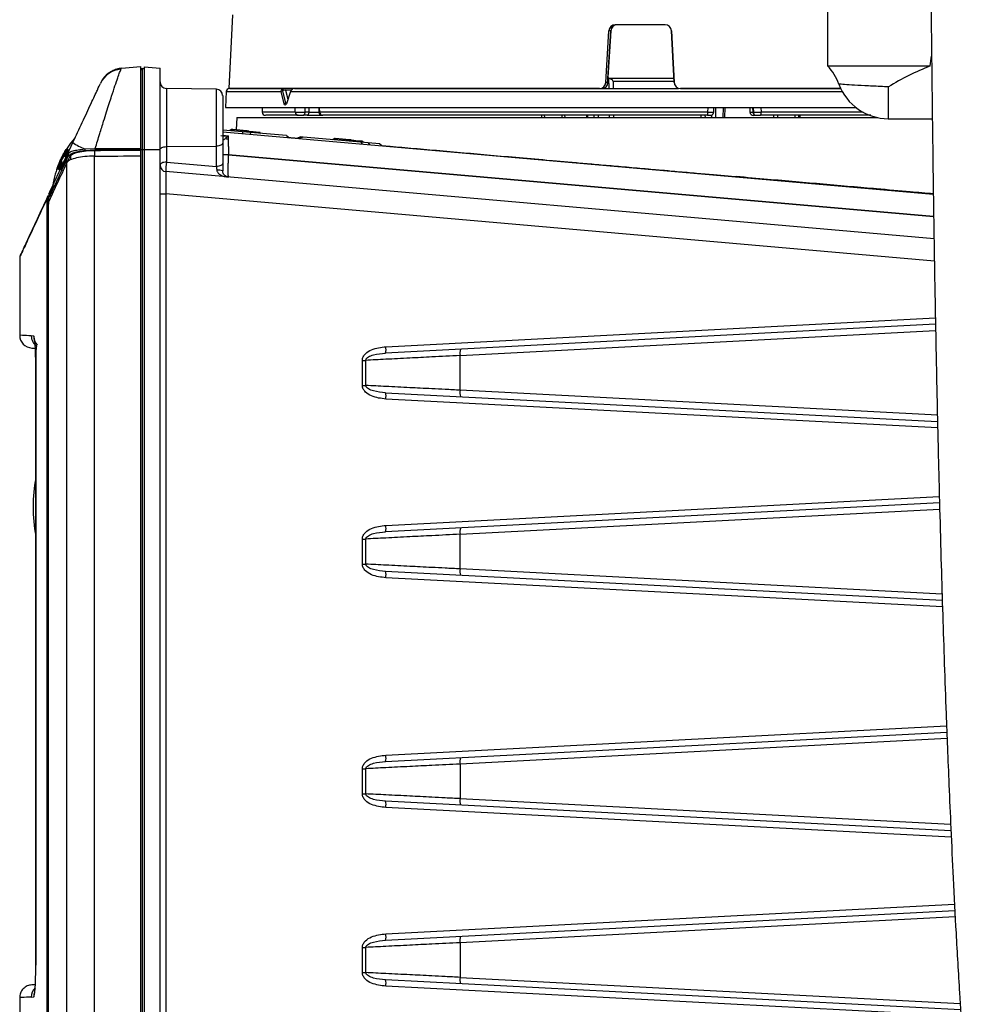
# Model space of a CAD drawing. Header units: inches. Extents: x 0.6 to 33.8, y 0 to 21.7.
# Tile 64 of 172: x 18.3 to 19.8, y 7.3 to 8.8. Entities that reach past the tile are written whole.
import ezdxf

# ---------------------------------------------------------------- set-up
doc = ezdxf.new("R2010")
doc.units = ezdxf.units.IN
doc.header["$MEASUREMENT"] = 0

msp = doc.modelspace()

# ---------------------------------------------------------------- linework, layer by layer
at = {"color": 7, "linetype": 'Continuous'}
for p, q in [((19.5571, 8.8885), (19.5571, 8.7135)), ((18.6396, 8.7926), (18.6336, 8.6787)), ((19.215, 8.6881), (19.2198, 8.7678)), ((19.2179, 8.6861), (19.2228, 8.7677)), ((19.2227, 8.7678), (19.218, 8.6881)), ((19.2227, 8.7678), (19.2198, 8.7678)), ((19.2296, 8.7772), (19.3066, 8.7772)), ((19.3163, 8.7678), (19.3205, 8.688)), ((19.3205, 8.6881), (19.3163, 8.7678)), ((19.3165, 8.7678), (19.3163, 8.7678)), ((19.3165, 8.7678), (19.3207, 8.6881)), ((19.7154, 8.7135), (19.7176, 8.7287)), ((18.4675, 8.7085), (18.4684, 8.71)), ((18.4684, 8.71), (18.4983, 8.7126)), ((18.4983, 8.5866), (18.4983, 8.7126)), ((18.5002, 8.7096), (18.5002, 8.5846)), ((18.5002, 8.7096), (18.5032, 8.7096)), ((18.5032, 8.7122), (18.5278, 8.71)), ((18.5032, 8.7122), (18.5032, 8.5846)), ((18.5278, 8.5846), (18.5278, 8.71)), ((19.5571, 8.7135), (19.7154, 8.7135)), ((18.4427, 8.6971), (18.4416, 8.6959)), ((19.218, 8.6881), (19.215, 8.6881)), ((19.218, 8.6881), (19.2178, 8.6861)), ((19.2196, 8.6945), (19.3203, 8.6945)), ((19.2202, 8.6787), (19.22, 8.6945)), ((19.3205, 8.6898), (19.2265, 8.6898)), ((19.2265, 8.6898), (19.2267, 8.6787)), ((19.3207, 8.6881), (19.3205, 8.6881)), ((19.3205, 8.6881), (19.3213, 8.6847)), ((18.6146, 8.6776), (18.5375, 8.679)), ((18.5375, 8.679), (18.5375, 8.5891)), ((18.6146, 8.5898), (18.6146, 8.6776)), ((18.6298, 8.6741), (18.6285, 8.6492)), ((18.6298, 8.6741), (18.7146, 8.6741)), ((19.2053, 8.6787), (18.6336, 8.6787)), ((18.6352, 8.6787), (18.6579, 8.6787)), ((18.6579, 8.6787), (18.7172, 8.6787)), ((18.719, 8.6552), (18.7146, 8.6741)), ((18.7214, 8.6763), (18.7171, 8.6763)), ((18.7216, 8.6561), (18.7171, 8.6749)), ((18.7172, 8.6787), (18.7172, 8.6787)), ((18.7212, 8.6769), (18.7304, 8.6769)), ((18.7214, 8.6763), (18.7248, 8.6622)), ((18.7289, 8.6741), (18.7225, 8.6552)), ((18.7289, 8.6741), (19.5798, 8.6741)), ((18.7349, 8.6787), (19.3271, 8.6787)), ((19.2126, 8.6787), (19.2126, 8.6794)), ((19.2133, 8.6796), (19.2133, 8.6787)), ((19.3213, 8.6847), (19.323, 8.6821)), ((19.3252, 8.6802), (19.3251, 8.6787)), ((19.3253, 8.6802), (19.3252, 8.6787)), ((19.3305, 8.6787), (19.5777, 8.6787)), ((19.5774, 8.6787), (19.3305, 8.6787)), ((19.6508, 8.6812), (19.6508, 8.6322)), ((18.6285, 8.6492), (19.493, 8.6492)), ((18.6851, 8.6492), (18.6852, 8.6422)), ((18.7363, 8.6422), (18.6852, 8.6422)), ((18.7363, 8.6422), (18.7362, 8.6493)), ((18.7515, 8.6422), (18.7515, 8.6493)), ((18.757, 8.6422), (18.7515, 8.6422)), ((18.7571, 8.6492), (18.757, 8.6422)), ((18.757, 8.6422), (18.7726, 8.6422)), ((18.7724, 8.6494), (18.7726, 8.6421)), ((18.774, 8.6422), (18.7738, 8.6493)), ((19.3726, 8.6422), (18.774, 8.6422)), ((19.3726, 8.6422), (19.3728, 8.6493)), ((19.3815, 8.6421), (19.3817, 8.6494)), ((19.385, 8.6338), (19.3848, 8.6492)), ((19.3962, 8.6492), (19.3957, 8.6338)), ((19.3988, 8.6338), (19.3993, 8.6492)), ((19.4371, 8.6492), (19.4372, 8.6424)), ((19.4372, 8.6422), (19.4422, 8.6422)), ((19.4422, 8.6422), (19.4421, 8.6492)), ((19.4426, 8.6422), (19.4422, 8.6422)), ((19.4426, 8.6493), (19.4427, 8.6421)), ((19.4544, 8.6493), (19.4546, 8.6422)), ((19.6118, 8.6422), (19.4546, 8.6422)), ((19.493, 8.6492), (19.6011, 8.6492)), ((18.6459, 8.6338), (18.6449, 8.6149)), ((18.6459, 8.6338), (19.6347, 8.6338)), ((18.7408, 8.6374), (18.6907, 8.6374)), ((18.7408, 8.6374), (18.7484, 8.6374)), ((18.7548, 8.6374), (18.7484, 8.6374)), ((18.7548, 8.6374), (18.7789, 8.6374)), ((19.3721, 8.6374), (18.7782, 8.6374)), ((18.9039, 8.6374), (18.9016, 8.6374)), ((19.116, 8.6374), (19.1161, 8.6338)), ((19.1203, 8.6374), (19.1204, 8.6338)), ((19.1478, 8.6338), (19.1476, 8.6374)), ((19.1517, 8.6374), (19.1519, 8.6338)), ((19.1855, 8.6374), (19.1856, 8.6338)), ((19.1875, 8.6338), (19.1874, 8.6374)), ((19.1967, 8.6374), (19.1967, 8.6338)), ((19.2036, 8.6374), (19.2036, 8.6338)), ((19.2206, 8.6338), (19.2206, 8.6374)), ((19.2271, 8.6374), (19.2271, 8.6338)), ((19.3622, 8.6338), (19.3622, 8.6374)), ((19.3681, 8.6374), (19.3682, 8.6338)), ((19.3786, 8.6338), (19.3785, 8.638)), ((19.4428, 8.6374), (19.4453, 8.6374)), ((19.4475, 8.6374), (19.4474, 8.6374)), ((19.4475, 8.6374), (19.4535, 8.6374)), ((19.6239, 8.6374), (19.4535, 8.6374)), ((19.4742, 8.6338), (19.4744, 8.6374)), ((19.4798, 8.6374), (19.4797, 8.6338)), ((19.5071, 8.6338), (19.5072, 8.6374)), ((19.5127, 8.6338), (19.5128, 8.6374)), ((19.5143, 8.6338), (19.5144, 8.6374)), ((19.5144, 8.6374), (19.5143, 8.6338)), ((19.6508, 8.6322), (19.7186, 8.6322)), ((18.6548, 8.612), (18.6243, 8.6147)), ((18.6243, 8.6117), (19.7202, 8.5158)), ((18.637, 8.6151), (18.6349, 8.6138)), ((18.6399, 8.6149), (18.637, 8.6151)), ((18.6399, 8.6149), (18.6398, 8.6133)), ((18.6399, 8.6153), (18.6399, 8.6149)), ((18.6615, 8.6134), (18.6399, 8.6153)), ((18.6615, 8.613), (18.6399, 8.6149)), ((18.6548, 8.612), (18.6547, 8.6091)), ((18.667, 8.611), (18.6548, 8.612)), ((18.6615, 8.613), (18.6613, 8.6115)), ((18.6615, 8.6134), (18.6615, 8.613)), ((18.6644, 8.6127), (18.6615, 8.613)), ((18.6644, 8.6127), (18.6662, 8.611)), ((18.6713, 8.612), (18.6646, 8.6126)), ((18.6712, 8.6116), (18.6651, 8.6121)), ((18.667, 8.611), (18.6669, 8.608)), ((18.7227, 8.6061), (18.667, 8.611)), ((18.6712, 8.6116), (18.6711, 8.6106)), ((18.6713, 8.612), (18.6712, 8.6116)), ((18.6822, 8.6106), (18.6712, 8.6116)), ((18.6811, 8.6111), (18.6713, 8.612)), ((18.6834, 8.6095), (18.6822, 8.6106)), ((18.385, 8.5775), (18.3933, 8.5954)), ((18.6243, 8.6068), (18.6329, 8.6057)), ((18.6289, 8.6019), (18.6329, 8.6057)), ((18.6329, 8.6057), (18.6329, 8.6009)), ((18.7227, 8.6061), (18.7272, 8.6027)), ((18.7446, 8.6042), (18.7384, 8.6017)), ((18.7482, 8.6039), (18.742, 8.6014)), ((18.7482, 8.6039), (18.7446, 8.6042)), ((18.8374, 8.5961), (18.7482, 8.6039)), ((18.7934, 8.5999), (18.7955, 8.6013)), ((18.7984, 8.601), (18.7955, 8.6013)), ((18.7983, 8.5995), (18.7984, 8.601)), ((18.7984, 8.601), (18.7985, 8.6014)), ((18.82, 8.5991), (18.7984, 8.601)), ((18.82, 8.5995), (18.7985, 8.6014)), ((18.8199, 8.5976), (18.82, 8.5991)), ((18.82, 8.5991), (18.82, 8.5995)), ((18.8229, 8.5989), (18.82, 8.5991)), ((18.8229, 8.5989), (18.8248, 8.5972)), ((18.8267, 8.5984), (18.8231, 8.5987)), ((18.8261, 8.598), (18.8236, 8.5982)), ((18.8261, 8.598), (18.8248, 8.5972)), ((18.8261, 8.598), (18.8267, 8.5984)), ((18.8298, 8.5977), (18.8261, 8.598)), ((18.8298, 8.5981), (18.8267, 8.5984)), ((18.8297, 8.5967), (18.8298, 8.5977)), ((18.8396, 8.5973), (18.8298, 8.5981)), ((18.8298, 8.5977), (18.8298, 8.5981)), ((18.8408, 8.5967), (18.8298, 8.5977)), ((18.8488, 8.5951), (18.8374, 8.5961)), ((18.8374, 8.5961), (18.8393, 8.5929)), ((18.8419, 8.5957), (18.8408, 8.5967)), ((18.8664, 8.5935), (18.8488, 8.5951)), ((18.8488, 8.5951), (18.8507, 8.5919)), ((18.3853, 8.5845), (18.3865, 8.5839)), ((18.4114, 8.5855), (18.4278, 8.5862)), ((18.4123, 8.5833), (18.4279, 8.5842)), ((18.4269, 8.5833), (18.4269, 8.5745)), ((18.4278, 8.5862), (18.4983, 8.5866)), ((18.4983, 8.5846), (18.4279, 8.5842)), ((18.4983, 8.5846), (18.5002, 8.5846)), ((18.4983, 8.5749), (18.4983, 8.5837)), ((18.5002, 8.5846), (18.5002, 6.9901)), ((18.5002, 8.5846), (18.5032, 8.5846)), ((18.5032, 8.5846), (18.5278, 8.5846)), ((18.5032, 8.5846), (18.5032, 6.9901)), ((18.5278, 6.9901), (18.5278, 8.5846)), ((18.5375, 8.5891), (18.6146, 8.5898)), ((18.5375, 8.5891), (18.5375, 8.5652)), ((18.6146, 8.5585), (18.6146, 8.5898)), ((18.6243, 8.5947), (18.6243, 8.5634)), ((18.8698, 8.5903), (18.8664, 8.5935)), ((18.3807, 8.5664), (18.3737, 8.5528)), ((18.374, 8.5665), (18.3746, 8.5662)), ((18.3771, 8.565), (18.3759, 8.5656)), ((18.3786, 8.5742), (18.378, 8.5745)), ((18.3804, 8.5743), (18.3817, 8.5736)), ((18.3895, 8.5757), (18.3842, 8.5644)), ((18.3895, 8.5757), (18.3895, 8.5686)), ((18.4267, 7.0003), (18.4267, 8.5745)), ((18.4983, 6.9999), (18.4983, 8.5749)), ((18.5375, 8.5652), (18.6146, 8.5585)), ((18.6333, 8.5766), (18.6243, 8.5766)), ((18.6333, 8.5764), (18.6243, 8.5764)), ((18.6333, 8.5766), (18.6333, 8.5764)), ((18.6333, 8.5766), (19.7207, 8.4815)), ((19.7207, 8.4812), (18.6333, 8.5764)), ((18.3709, 8.5541), (18.3699, 8.5544)), ((18.3839, 7.0106), (18.3839, 8.5642)), ((19.7213, 8.4469), (18.5368, 8.5505)), ((18.3544, 8.511), (18.3552, 8.5137)), ((18.3564, 8.5094), (18.3569, 8.5111)), ((18.3569, 8.5111), (18.358, 8.5133)), ((18.358, 8.5133), (18.3603, 8.5133)), ((18.5278, 8.5162), (18.5368, 8.5162)), ((18.5368, 8.5162), (18.5368, 7.0586)), ((19.7218, 8.4125), (18.5368, 8.5162)), ((18.3537, 8.4941), (18.3556, 8.4941)), ((18.3537, 7.0807), (18.3537, 8.4941)), ((18.355, 8.4864), (18.355, 7.0883)), ((18.3113, 8.4185), (18.3113, 8.2982)), ((18.876, 8.2805), (19.7234, 8.3249)), ((19.7236, 8.3151), (18.8756, 8.2707)), ((18.3329, 8.2967), (18.3291, 8.2973)), ((18.9904, 8.2669), (19.7237, 8.3053)), ((18.9904, 8.2134), (18.9904, 8.2669)), ((18.3361, 8.2481), (18.3361, 7.3267)), ((18.3361, 8.2481), (18.3362, 8.2481)), ((18.3362, 7.3267), (18.3362, 8.2481)), ((18.8397, 8.2208), (18.8397, 8.2595)), ((18.8397, 8.2595), (18.8451, 8.2595)), ((18.8451, 8.2208), (18.8451, 8.2595)), ((18.8397, 8.2208), (18.8451, 8.2208)), ((18.8756, 8.2096), (19.7267, 8.165)), ((19.7264, 8.1749), (18.9904, 8.2134)), ((19.7269, 8.1552), (18.876, 8.1998)), ((18.876, 8.0049), (19.7294, 8.0496)), ((19.7297, 8.0398), (18.8756, 7.9951)), ((18.9904, 7.9913), (19.7299, 8.03)), ((18.9904, 7.9378), (18.9904, 7.9913)), ((18.8397, 7.9452), (18.8397, 7.9839)), ((18.8397, 7.9839), (18.8451, 7.9839)), ((18.8451, 7.9452), (18.8451, 7.9839)), ((18.8397, 7.9452), (18.8451, 7.9452)), ((19.734, 7.8891), (18.8756, 7.934)), ((19.7337, 7.8989), (18.9904, 7.9378)), ((19.7343, 7.8792), (18.876, 7.9242)), ((18.8756, 7.6407), (19.741, 7.6861)), ((18.876, 7.6506), (19.7406, 7.6959)), ((19.7414, 7.6763), (18.9904, 7.6369)), ((18.8397, 7.5908), (18.8397, 7.6296)), ((18.8397, 7.6296), (18.8451, 7.6296)), ((18.8451, 7.5908), (18.8451, 7.6296)), ((18.9904, 7.6369), (18.9904, 7.5835)), ((18.8397, 7.5908), (18.8451, 7.5908)), ((19.7474, 7.534), (18.8756, 7.5797)), ((18.9904, 7.5835), (19.7469, 7.5439)), ((19.7478, 7.5242), (18.876, 7.5699)), ((18.8756, 7.3651), (19.7534, 7.4111)), ((18.876, 7.375), (19.7529, 7.4209)), ((19.7539, 7.4014), (18.9904, 7.3613)), ((18.8397, 7.3152), (18.8397, 7.354)), ((18.8397, 7.354), (18.8451, 7.354)), ((18.8451, 7.3152), (18.8451, 7.354)), ((18.9904, 7.3613), (18.9904, 7.3079)), ((18.3361, 7.3267), (18.3362, 7.3267)), ((18.8397, 7.3152), (18.8451, 7.3152)), ((18.9904, 7.3079), (19.7616, 7.2675)), ((19.7622, 7.2577), (18.8756, 7.3041)), ((19.7628, 7.2478), (18.876, 7.2943)), ((18.3113, 7.2766), (18.3113, 7.1563)), ((18.3291, 7.2775), (18.3329, 7.2781))]:
    msp.add_line(p, q, dxfattribs=at)
at = {"color": 7, "linetype": 'Continuous', "flags": 128}
for points in [[(19.2227, 8.7678), (19.2228, 8.7677), (19.2228, 8.7677)], [(18.7146, 8.6741), (18.7146, 8.6754), (18.7148, 8.6763)], [(18.7171, 8.6763), (18.717, 8.6756), (18.7171, 8.6749)], [(18.7299, 8.6763), (18.7293, 8.6754), (18.7289, 8.6741)], [(18.7299, 8.6763), (18.7298, 8.6764), (18.7298, 8.6765), (18.7298, 8.6765), (18.7298, 8.6765), (18.7299, 8.6765), (18.73, 8.6765)], [(18.7225, 8.6552), (18.7221, 8.6544), (18.7217, 8.6538), (18.7212, 8.6534), (18.7207, 8.6532), (18.7202, 8.6534), (18.7197, 8.6538), (18.7193, 8.6544), (18.719, 8.6552)], [(18.7484, 8.6374), (18.749, 8.6375), (18.7496, 8.6378), (18.7501, 8.6382), (18.7506, 8.6388), (18.7509, 8.6395), (18.7512, 8.6404), (18.7514, 8.6413), (18.7515, 8.6422)], [(18.757, 8.6422), (18.757, 8.6413), (18.7568, 8.6404), (18.7566, 8.6395), (18.7564, 8.6388), (18.756, 8.6382), (18.7556, 8.6378), (18.7552, 8.6375), (18.7548, 8.6374)], [(18.7726, 8.6422), (18.773, 8.6422), (18.774, 8.6422)], [(19.3721, 8.6374), (19.3736, 8.6374), (19.3751, 8.6375), (19.3765, 8.6376), (19.3777, 8.6377), (19.3792, 8.6382), (19.38, 8.6388), (19.3803, 8.6392), (19.3804, 8.6394), (19.3805, 8.6396), (19.3807, 8.6398), (19.3808, 8.64), (19.381, 8.6404), (19.3814, 8.6413), (19.3815, 8.6422)], [(19.3726, 8.6422), (19.3748, 8.6422), (19.3769, 8.6422), (19.3786, 8.6422), (19.38, 8.6422), (19.381, 8.6422), (19.3815, 8.6422), (19.3814, 8.6422), (19.3809, 8.6422)], [(19.4372, 8.6422), (19.4372, 8.6423), (19.4372, 8.6424)], [(19.4428, 8.6408), (19.4427, 8.6413), (19.4426, 8.6422)], [(19.4459, 8.6376), (19.4465, 8.6375), (19.4475, 8.6374)], [(18.5278, 8.5842), (18.528, 8.5852), (18.5286, 8.5861), (18.5295, 8.5869), (18.5307, 8.5877), (18.5321, 8.5883), (18.5338, 8.5887), (18.5356, 8.589), (18.5375, 8.5891)], [(18.6243, 8.5947), (18.6241, 8.5938), (18.6236, 8.5929), (18.6227, 8.592), (18.6215, 8.5913), (18.62, 8.5907), (18.6183, 8.5902), (18.6165, 8.5899), (18.6146, 8.5898)], [(18.5375, 8.5652), (18.5356, 8.5651), (18.5338, 8.5648), (18.5321, 8.5644), (18.5307, 8.5637), (18.5295, 8.563), (18.5286, 8.5622), (18.528, 8.5612), (18.5278, 8.5603)], [(18.6243, 8.5634), (18.6241, 8.5624), (18.6236, 8.5615), (18.6227, 8.5607), (18.6215, 8.5599), (18.62, 8.5593), (18.6183, 8.5589), (18.6165, 8.5586), (18.6146, 8.5585)]]:
    msp.add_lwpolyline(points, dxfattribs=at)
at = {"color": 7, "linetype": 'Continuous'}
for centre, radius, start, end in [((19.2296, 8.7673), 0.00987, 90.2399, 176.8482), ((19.2327, 8.7672), 0.00996, 90.3098, 176.3581), ((19.2328, 8.7671), 0.0101, 101.9043, 176.565), ((19.3065, 8.7673), 0.00985, 3.0568, 89.9977), ((19.3066, 8.7673), 0.00985, 3.0301, 89.9996), ((18.4707, 8.6699), 0.0387, 94.7921, 154.838), ((18.4719, 8.6708), 0.0394, 95, 155), ((18.5003, 8.7076), 0.00197, 91, 180), ((19.4983, 8.6574), 0.0813, 20.2052, 43.6909), ((18.5377, 8.6888), 0.00984, 180, 269), ((19.2052, 8.6886), 0.00988, 270.4651, 356.7983), ((19.2094, 8.6873), 0.00857, 269.4811, 5.0517), ((19.2168, 8.683), 0.0119, 34.8726, 74.2452), ((19.3305, 8.6886), 0.00985, 183.0273, 269.9921), ((18.6144, 8.6678), 0.00984, 0, 89), ((18.6347, 8.6738), 0.00492, 90, 177), ((18.7169, 8.6714), 0.00351, 86.0609, 131.7233), ((18.7178, 8.6757), 0.00306, 99.9212, 169.5254), ((18.7159, 8.6739), 0.00266, 63.785, 116.2144), ((18.7319, 8.6767), 0.0148, 172.0228, 181.589), ((18.7233, 8.6781), 0.00238, 163.6516, 210.1853), ((18.7292, 8.6744), 0.000477, 91.8818, 231.3022), ((18.7347, 8.6727), 0.00601, 88.5579, 143.8109), ((18.7348, 8.6736), 0.00511, 89.6668, 148.7723), ((19.6508, 8.7135), 0.0813, 200.2344, 270), ((18.7214, 8.6525), 0.00356, 86.6522, 131.3419), ((18.7226, 8.6561), 0.000991, 178.7781, 256.2563), ((18.7228, 8.6556), 0.000477, 94.3363, 229.6616), ((18.6901, 8.6423), 0.00492, 181, 270), ((18.7439, 9.1286), 0.4865, 269.1038, 270.8962), ((18.741, 8.6421), 0.00473, 178.6268, 267.535), ((18.7777, 8.6425), 0.00515, 183.7671, 274.94), ((18.7785, 8.642), 0.0046, 176.8911, 265.4347), ((19.359, 8.641), 0.0136, 344.4151, 5), ((19.4425, 8.6426), 0.00526, 184.495, 273.7393), ((19.4471, 8.6423), 0.00489, 180.6391, 269.6512), ((19.4475, 8.6423), 0.00493, 180.9966, 211.0696), ((19.4472, 8.6419), 0.00451, 176.8266, 255.2053), ((19.4479, 8.9973), 0.3552, 269.1571, 271.0701), ((19.4483, 8.6411), 0.00636, 324.3728, 10.2607), ((19.3763, 8.6417), 0.00436, 270.1013, 296.4697), ((18.6381, 8.6135), 0.00197, 85, 123), ((18.6631, 8.6113), 0.00197, 47, 85), ((18.6809, 8.6092), 0.00197, 47, 85), ((18.5089, 8.5057), 0.1486, 139.0927, 156.3375), ((18.454, 8.6855), 0.1087, 235.9958, 246.9041), ((18.634, 8.6136), 0.0127, 246.6832, 265.286), ((18.7966, 8.5996), 0.00197, 85, 123), ((18.8216, 8.5974), 0.00197, 47, 85), ((18.8394, 8.5953), 0.00197, 47, 85), ((18.4142, 8.5853), 0.0028, 175.3151, 225.9329), ((18.4373, 8.5859), 0.00953, 178.1011, 190.2371), ((18.5089, 8.5057), 0.1486, 156.3375, 160.6164), ((18.3868, 8.5768), 0.00196, 156.7308, 268.4714), ((18.595, 8.5552), 0.0584, 170.0775, 184.5876), ((18.5089, 8.5057), 0.1486, 160.6164, 174.2762), ((18.5377, 8.5603), 0.00984, 180, 265), ((18.6173, 8.5248), 0.028, 75.6147, 94.3853), ((18.3563, 8.5113), 0.00191, 191.2504, 271.2225), ((18.357, 8.5131), 0.00194, 162.0469, 266.8579), ((18.3581, 8.5153), 0.00196, 156.0401, 268.6783), ((18.331, 8.2982), 0.0197, 180, 267), ((18.3488, 8.2973), 0.0197, 179.9683, 234.9162), ((18.3526, 8.2967), 0.0197, 179.9202, 223.786), ((18.8474, 8.2766), 0.0288, 348.1869, 7.8192), ((19.019, 8.2708), 0.0288, 168.1869, 187.8192), ((18.8474, 8.2037), 0.0288, 352.1808, 11.8131), ((19.019, 8.2095), 0.0288, 172.1808, 191.8131), ((18.5762, 8.0335), 0.2442, 169.4041, 190.5959), ((18.8474, 8.001), 0.0288, 348.1869, 7.8192), ((19.019, 7.9952), 0.0288, 168.1869, 187.8192), ((18.8474, 7.9281), 0.0288, 352.1808, 11.8131), ((19.019, 7.9339), 0.0288, 172.1808, 191.8131), ((18.8474, 7.6466), 0.0288, 348.1869, 7.8192), ((19.019, 7.6409), 0.0288, 168.1869, 187.8192), ((18.8474, 7.5738), 0.0288, 352.1808, 11.8131), ((19.019, 7.5796), 0.0288, 172.1808, 191.8131), ((18.8474, 7.371), 0.0288, 348.1869, 7.8192), ((19.019, 7.3653), 0.0288, 168.1869, 187.8192), ((19.019, 7.304), 0.0288, 172.1808, 191.8131), ((18.3488, 7.2775), 0.0197, 134.7156, 180.0226), ((18.8474, 7.2982), 0.0288, 352.1808, 11.8131), ((18.3526, 7.2781), 0.0197, 160.8492, 180.0669)]:
    msp.add_arc(centre, radius, start, end, dxfattribs=at)
for centre, major_axis, ratio, start_param, end_param in [((18.7192, 8.6738), (0.0003, 0.00492), 0.498632, 5.266126, 5.412461), ((14.9559, 13.1811), (53.7435, 0), 0.08573, 4.777019, 4.778349), ((14.9196, 13.1811), (53.8488, 0), 0.08573, 4.777564, 4.778896)]:
    msp.add_ellipse(centre, major_axis=major_axis, ratio=ratio, start_param=start_param, end_param=end_param, dxfattribs=at)
for points, knots in [([(19.7258, 13.2211), (19.7258, 13.2015), (19.7258, 13.1636), (19.7258, 13.1069), (19.7259, 13.0528), (19.7259, 13.0011), (19.726, 12.9519), (19.7261, 12.9051), (19.7261, 12.8605), (19.7262, 12.8061), (19.7263, 12.7438), (19.7264, 12.6757), (19.7265, 12.616), (19.7266, 12.5623), (19.7266, 12.5117), (19.7267, 12.4381), (19.7267, 12.34), (19.7267, 12.1847), (19.7265, 11.9955), (19.7259, 11.7799), (19.7249, 11.5701), (19.7236, 11.366), (19.7222, 11.1605), (19.7207, 10.9617), (19.7193, 10.7708), (19.718, 10.5895), (19.7169, 10.4116), (19.7159, 10.2368), (19.715, 10.0641), (19.7144, 9.8927), (19.7139, 9.7207), (19.7138, 9.558), (19.7138, 9.4011), (19.7141, 9.2482), (19.7148, 9.086), (19.7157, 8.9281), (19.717, 8.7761), (19.7186, 8.6337), (19.7204, 8.4945), (19.7226, 8.3631), (19.7249, 8.2425), (19.7273, 8.1327), (19.7298, 8.0343), (19.7322, 7.9469), (19.7346, 7.8672), (19.7371, 7.7908), (19.7396, 7.7228), (19.742, 7.6605), (19.7444, 7.6014), (19.7473, 7.5342), (19.7509, 7.4579), (19.7553, 7.3733), (19.76, 7.2924), (19.7647, 7.2174), (19.7689, 7.1522), (19.773, 7.0907), (19.7767, 7.0357), (19.7802, 6.9836), (19.7833, 6.9356), (19.7859, 6.8928), (19.7877, 6.8614), (19.789, 6.8383), (19.7899, 6.8208), (19.7907, 6.8047), (19.7915, 6.7872), (19.7925, 6.7657), (19.7936, 6.7384), (19.7944, 6.7158), (19.7948, 6.7028), (19.7948, 6.7003)], [0, 0, 0, 0, 0.009921, 0.019155, 0.027783, 0.035871, 0.043476, 0.050639, 0.057395, 0.06377, 0.075265, 0.085443, 0.094339, 0.102042, 0.109533, 0.117092, 0.135229, 0.153886, 0.187745, 0.221665, 0.252118, 0.282762, 0.313531, 0.344439, 0.371955, 0.399126, 0.42577, 0.451789, 0.477589, 0.503268, 0.528752, 0.554812, 0.576277, 0.599178, 0.623459, 0.649043, 0.669998, 0.691643, 0.712916, 0.732462, 0.75065, 0.767106, 0.781874, 0.795002, 0.80659, 0.817955, 0.829642, 0.837557, 0.846367, 0.856693, 0.868474, 0.881638, 0.896109, 0.906534, 0.917423, 0.927608, 0.936795, 0.945023, 0.954375, 0.962117, 0.968226, 0.971903, 0.975249, 0.978308, 0.981367, 0.985667, 0.991281, 0.998347, 1, 1, 1, 1]), ([(18.4278, 8.5862), (18.4301, 8.5939), (18.4345, 8.6082), (18.4404, 8.6271), (18.4452, 8.6427), (18.4493, 8.6556), (18.4538, 8.6694), (18.4583, 8.6832), (18.4625, 8.6953), (18.4656, 8.7042), (18.4669, 8.707), (18.4675, 8.7085)], [0, 0, 0, 0, 0.134472, 0.250631, 0.34206, 0.428844, 0.511053, 0.640678, 0.764759, 0.883169, 1, 1, 1, 1]), ([(18.4684, 8.7099), (18.4659, 8.7096), (18.4608, 8.7088), (18.4536, 8.7058), (18.4473, 8.7019), (18.4442, 8.6986), (18.4427, 8.6971)], [0, 0, 0, 0, 0.256237, 0.519027, 0.786821, 1, 1, 1, 1]), ([(18.4983, 8.5846), (18.4983, 8.5921), (18.4983, 8.6076), (18.4983, 8.6305), (18.4983, 8.6525), (18.4983, 8.6722), (18.4983, 8.6882), (18.4983, 8.6995), (18.4983, 8.7064), (18.4983, 8.7072), (18.4983, 8.7076)], [0, 0, 0, 0, 0.116516, 0.2400113, 0.3686408, 0.5, 0.6313592, 0.7599887, 0.883484, 1, 1, 1, 1]), ([(19.7154, 8.7135), (19.7043, 8.7089), (19.682, 8.6995), (19.6611, 8.6874), (19.6509, 8.6812), (19.6508, 8.6812)], [0, 0, 0, 0, 0.493738, 0.997537, 1, 1, 1, 1]), ([(18.3933, 8.5954), (18.3982, 8.6059), (18.4081, 8.6271), (18.4215, 8.6559), (18.4318, 8.6781), (18.4345, 8.6837), (18.4357, 8.6864)], [0, 0, 0, 0, 0.258118, 0.522448, 0.773175, 1, 1, 1, 1]), ([(19.6508, 8.6812), (19.6488, 8.6813), (19.6384, 8.6818), (19.6196, 8.6827), (19.5979, 8.6839), (19.5822, 8.6849), (19.5753, 8.6854), (19.5747, 8.6854), (19.5746, 8.6854)], [0, 0, 0, 0, 0.051532, 0.264239, 0.479366, 0.691112, 0.902808, 1, 1, 1, 1]), ([(18.6243, 8.6677), (18.6243, 8.6674), (18.6243, 8.6667), (18.6243, 8.6623), (18.6243, 8.6559), (18.6243, 8.6477), (18.6243, 8.6381), (18.6243, 8.6272), (18.6243, 8.6157), (18.6243, 8.6046), (18.6243, 8.598), (18.6243, 8.5947)], [0, 0, 0, 0, 0.11381, 0.22762, 0.338376, 0.444266, 0.553394, 0.666511, 0.780671, 0.892764, 1, 1, 1, 1]), ([(18.6399, 8.6153), (18.6397, 8.6153), (18.6393, 8.6154), (18.6387, 8.6154), (18.6383, 8.6154), (18.6382, 8.6155), (18.6382, 8.6155)], [0, 0, 0, 0, 0.25051, 0.499867, 0.747756, 1, 1, 1, 1]), ([(18.6329, 8.6057), (18.6288, 8.6053), (18.6247, 8.605), (18.6214, 8.6059), (18.6214, 8.6059)], [0, 0, 0, 0, 0.994367, 1, 1, 1, 1]), ([(18.6251, 8.6), (18.6251, 8.6), (18.6252, 8.5999), (18.6259, 8.6), (18.6272, 8.6005), (18.6283, 8.6014), (18.6289, 8.6019)], [0, 0, 0, 0, 0.001944, 0.170811, 0.552708, 1, 1, 1, 1]), ([(18.6329, 8.6009), (18.6329, 8.5975), (18.633, 8.5923), (18.6331, 8.5836), (18.6332, 8.579), (18.6333, 8.5766)], [0, 0, 0, 0, 0.484528, 0.738582, 1, 1, 1, 1]), ([(18.7264, 8.6033), (18.7302, 8.603), (18.7341, 8.6027), (18.7394, 8.6022), (18.7395, 8.6022)], [0, 0, 0, 0, 0.9779419, 1, 1, 1, 1]), ([(18.7967, 8.6016), (18.7968, 8.6016), (18.7968, 8.6016), (18.7972, 8.6015), (18.7978, 8.6015), (18.7982, 8.6015), (18.7985, 8.6014)], [0, 0, 0, 0, 0.25051, 0.499867, 0.747756, 1, 1, 1, 1]), ([(18.8218, 8.5994), (18.8217, 8.5994), (18.8217, 8.5994), (18.8213, 8.5994), (18.8207, 8.5995), (18.8203, 8.5995), (18.82, 8.5995)], [0, 0, 0, 0, 0.252244, 0.500133, 0.74949, 1, 1, 1, 1]), ([(18.3699, 8.5544), (18.3701, 8.5549), (18.374, 8.5654), (18.3798, 8.5752), (18.3853, 8.5845)], [0, 0, 0, 0, 0.0422348, 1, 1, 1, 1]), ([(18.3702, 8.559), (18.3708, 8.5606), (18.372, 8.5637), (18.3745, 8.5692), (18.3772, 8.5747), (18.38, 8.5797), (18.3814, 8.582), (18.3821, 8.583)], [0, 0, 0, 0, 0.1879663, 0.3756406, 0.5781016, 0.7974099, 1, 1, 1, 1]), ([(18.382, 8.5805), (18.3815, 8.5795), (18.3807, 8.5781), (18.3796, 8.5759), (18.3789, 8.5747), (18.3786, 8.5742)], [0, 0, 0, 0, 0.4738203, 0.7354501, 1, 1, 1, 1]), ([(18.3865, 8.5839), (18.385, 8.5817), (18.3829, 8.5785), (18.381, 8.5752), (18.3804, 8.5743)], [0, 0, 0, 0, 0.7073195, 1, 1, 1, 1]), ([(18.3817, 8.5736), (18.3821, 8.5743), (18.3838, 8.5771), (18.3855, 8.5797), (18.3869, 8.5817)], [0, 0, 0, 0, 0.242882, 1, 1, 1, 1]), ([(18.3821, 8.583), (18.3828, 8.584), (18.3842, 8.586), (18.3846, 8.5861), (18.3842, 8.5849), (18.3833, 8.5829), (18.3824, 8.5812), (18.382, 8.5805)], [0, 0, 0, 0, 0.272314, 0.5423, 0.756372, 0.900854, 1, 1, 1, 1]), ([(18.385, 8.5775), (18.3857, 8.5784), (18.3872, 8.5803), (18.3933, 8.5825), (18.4013, 8.5844), (18.4081, 8.5851), (18.4114, 8.5855)], [0, 0, 0, 0, 0.249604, 0.500031, 0.750497, 1, 1, 1, 1]), ([(18.3867, 8.5748), (18.3875, 8.5757), (18.389, 8.5776), (18.3948, 8.58), (18.4026, 8.582), (18.409, 8.5828), (18.4123, 8.5833)], [0, 0, 0, 0, 0.249618, 0.500049, 0.750505, 1, 1, 1, 1]), ([(18.3895, 8.5757), (18.3915, 8.5769), (18.3954, 8.5793), (18.4068, 8.5819), (18.418, 8.5831), (18.4249, 8.5832), (18.4269, 8.5833)], [0, 0, 0, 0, 0.29677, 0.593823, 0.883548, 1, 1, 1, 1]), ([(18.4983, 8.5846), (18.4983, 8.5847), (18.4983, 8.5848), (18.4983, 8.5851), (18.4983, 8.5854), (18.4983, 8.5856), (18.4983, 8.586), (18.4983, 8.5864), (18.4983, 8.5866)], [0, 0, 0, 0, 0.256853, 0.383902, 0.510509, 0.636875, 0.763028, 1, 1, 1, 1]), ([(18.8692, 8.5908), (18.8723, 8.5905), (18.8866, 8.5893), (18.9148, 8.5868), (18.9541, 8.5834), (18.9952, 8.5798), (19.0379, 8.576), (19.0825, 8.5721), (19.1216, 8.5687), (19.1543, 8.5658), (19.1802, 8.5635), (19.2086, 8.561), (19.2394, 8.5584), (19.2608, 8.5565), (19.2719, 8.5555), (19.2719, 8.5555), (19.2719, 8.5555), (19.2719, 8.5555), (19.2719, 8.5555), (19.2719, 8.5555), (19.2719, 8.5555), (19.272, 8.5555), (19.2721, 8.5555), (19.2723, 8.5555), (19.2728, 8.5554), (19.2747, 8.5553), (19.281, 8.5547), (19.2944, 8.5535), (19.3166, 8.5516), (19.3388, 8.5496), (19.3581, 8.5479), (19.3714, 8.5468), (19.3838, 8.5457), (19.3954, 8.5447), (19.4062, 8.5437), (19.4131, 8.5431), (19.4164, 8.5428)], [0, 0, 0, 0, 0.021389, 0.09984, 0.18108, 0.265115, 0.342052, 0.423678, 0.509998, 0.551228, 0.596281, 0.645157, 0.697861, 0.754393, 0.754395, 0.754397, 0.7544, 0.754406, 0.754416, 0.754435, 0.754471, 0.754537, 0.75467, 0.754946, 0.755572, 0.757616, 0.764302, 0.788061, 0.825673, 0.877144, 0.9011, 0.923664, 0.944836, 0.964617, 0.983005, 1, 1, 1, 1]), ([(18.3563, 8.5161), (18.3606, 8.5254), (18.3693, 8.544), (18.3797, 8.5663), (18.385, 8.5775)], [0, 0, 0, 0, 0.499664, 1, 1, 1, 1]), ([(18.358, 8.5133), (18.3624, 8.5226), (18.371, 8.5412), (18.3815, 8.5636), (18.3867, 8.5748)], [0, 0, 0, 0, 0.499121, 1, 1, 1, 1]), ([(18.3746, 8.5662), (18.3742, 8.5653), (18.3734, 8.5637), (18.372, 8.5605), (18.3711, 8.5586), (18.3706, 8.5574)], [0, 0, 0, 0, 0.251196, 0.5026, 1, 1, 1, 1]), ([(18.3759, 8.5656), (18.3745, 8.5627), (18.3728, 8.5589), (18.3713, 8.555), (18.3709, 8.5541)], [0, 0, 0, 0, 0.769685, 1, 1, 1, 1]), ([(18.3713, 8.561), (18.3713, 8.5609), (18.3712, 8.5606), (18.3715, 8.5611), (18.372, 8.5622), (18.3728, 8.564), (18.3736, 8.5656), (18.374, 8.5665)], [0, 0, 0, 0, 0.175863, 0.351904, 0.530921, 0.731839, 1, 1, 1, 1]), ([(18.376, 8.5719), (18.3753, 8.5704), (18.3742, 8.5682), (18.3729, 8.5651), (18.3721, 8.5632), (18.3715, 8.5618), (18.3714, 8.5613), (18.3713, 8.561)], [0, 0, 0, 0, 0.364191, 0.529422, 0.696308, 0.841342, 1, 1, 1, 1]), ([(18.3721, 8.5534), (18.3723, 8.554), (18.3738, 8.558), (18.3756, 8.5618), (18.3771, 8.565)], [0, 0, 0, 0, 0.154694, 1, 1, 1, 1]), ([(18.3803, 8.5791), (18.3804, 8.5792), (18.3804, 8.5795), (18.3801, 8.5791), (18.3792, 8.5778), (18.3778, 8.5753), (18.3766, 8.5731), (18.376, 8.5719)], [0, 0, 0, 0, 0.136628, 0.273022, 0.470224, 0.731413, 1, 1, 1, 1]), ([(18.378, 8.5745), (18.3784, 8.5752), (18.379, 8.5764), (18.3798, 8.5779), (18.3801, 8.5787), (18.3803, 8.579), (18.3803, 8.5791)], [0, 0, 0, 0, 0.371316, 0.612002, 0.852559, 1, 1, 1, 1]), ([(18.3809, 8.5664), (18.3809, 8.5666), (18.3811, 8.567), (18.3827, 8.5702), (18.3846, 8.5742), (18.3862, 8.5775), (18.3868, 8.5787)], [0, 0, 0, 0, 0.2785502, 0.5635496, 0.8443717, 1, 1, 1, 1]), ([(18.3867, 8.5786), (18.3862, 8.5775), (18.3846, 8.5741), (18.3827, 8.5702), (18.3811, 8.567), (18.3809, 8.5666), (18.3809, 8.5664)], [0, 0, 0, 0, 0.151078, 0.433405, 0.719951, 1, 1, 1, 1]), ([(18.4267, 8.5745), (18.4216, 8.5743), (18.4113, 8.574), (18.3982, 8.5718), (18.3885, 8.5687), (18.3848, 8.5659), (18.384, 8.5644), (18.3839, 8.5642)], [0, 0, 0, 0, 0.2377345, 0.4753286, 0.7168268, 0.9663106, 1, 1, 1, 1]), ([(18.6333, 8.542), (18.6332, 8.5422), (18.6331, 8.5425), (18.633, 8.5453), (18.6329, 8.5515), (18.633, 8.5608), (18.6331, 8.5694), (18.6332, 8.574), (18.6333, 8.5764)], [0, 0, 0, 0, 0.130463, 0.25745, 0.5, 0.742546, 0.869533, 1, 1, 1, 1]), ([(18.3839, 8.5642), (18.379, 8.5536), (18.369, 8.5324), (18.3607, 8.5146), (18.3565, 8.5057)], [0, 0, 0, 0, 0.499784, 1, 1, 1, 1]), ([(18.3706, 8.5574), (18.37, 8.5563), (18.3689, 8.5539), (18.3685, 8.5536), (18.3688, 8.5549), (18.3694, 8.557), (18.37, 8.5585), (18.3702, 8.559)], [0, 0, 0, 0, 0.24239, 0.5469, 0.789174, 0.924192, 1, 1, 1, 1]), ([(18.5368, 8.5505), (18.5368, 8.5504), (18.5367, 8.5501), (18.5365, 8.5473), (18.5364, 8.5411), (18.5365, 8.5317), (18.5367, 8.5231), (18.5368, 8.5185), (18.5368, 8.5162)], [0, 0, 0, 0, 0.130709, 0.257736, 0.5, 0.742258, 0.869287, 1, 1, 1, 1]), ([(18.6146, 8.5585), (18.6147, 8.5574), (18.6149, 8.5556), (18.6151, 8.5536), (18.6152, 8.5526)], [0, 0, 0, 0, 0.552301, 1, 1, 1, 1]), ([(18.6152, 8.5526), (18.6153, 8.552), (18.6156, 8.5508), (18.6173, 8.5481), (18.621, 8.5453), (18.6267, 8.543), (18.6311, 8.5424), (18.6333, 8.542)], [0, 0, 0, 0, 0.076668, 0.164887, 0.399345, 0.69423, 1, 1, 1, 1]), ([(18.6243, 8.5634), (18.6243, 8.5616), (18.6243, 8.5579), (18.6243, 8.5539), (18.6243, 8.5519)], [0, 0, 0, 0, 0.500372, 1, 1, 1, 1]), ([(18.6333, 8.542), (18.6321, 8.5423), (18.6299, 8.5427), (18.627, 8.5447), (18.6252, 8.5474), (18.6244, 8.55), (18.6243, 8.5513), (18.6243, 8.5519)], [0, 0, 0, 0, 0.30577, 0.600654, 0.835113, 0.923327, 1, 1, 1, 1]), ([(19.4164, 8.5434), (19.4164, 8.5432), (19.4164, 8.543), (19.4164, 8.5427), (19.4164, 8.5425), (19.4164, 8.5424), (19.4164, 8.5424), (19.4164, 8.5424)], [0, 0, 0, 0, 0.220651, 0.441319, 0.661806, 0.883762, 1, 1, 1, 1]), ([(19.4164, 8.5434), (19.4326, 8.5419), (19.4634, 8.5392), (19.5081, 8.5353), (19.5511, 8.5315), (19.5928, 8.5279), (19.6378, 8.524), (19.6806, 8.5202), (19.7085, 8.5178), (19.7202, 8.5167)], [0, 0, 0, 0, 0.147958, 0.282359, 0.416912, 0.556209, 0.688059, 0.868553, 1, 1, 1, 1]), ([(18.3634, 8.5292), (18.3617, 8.5255), (18.3589, 8.5191), (18.3574, 8.5152), (18.3568, 8.5135)], [0, 0, 0, 0, 0.574361, 1, 1, 1, 1]), ([(18.3544, 8.511), (18.3478, 8.4967), (18.3345, 8.4682), (18.3213, 8.44), (18.3128, 8.4218), (18.3118, 8.4196), (18.3113, 8.4185)], [0, 0, 0, 0, 0.2522599, 0.5026135, 0.7516579, 1, 1, 1, 1]), ([(18.3537, 8.5105), (18.3475, 8.4973), (18.3347, 8.4698), (18.3219, 8.4423), (18.3133, 8.4239), (18.3123, 8.4217), (18.3118, 8.4206)], [0, 0, 0, 0, 0.237259, 0.492365, 0.7465, 1, 1, 1, 1]), ([(18.3537, 8.4941), (18.3537, 8.4957), (18.3537, 8.4989), (18.3539, 8.5035), (18.3541, 8.5077), (18.3543, 8.5099), (18.3544, 8.511)], [0, 0, 0, 0, 0.250944, 0.500336, 0.749802, 1, 1, 1, 1]), ([(18.3565, 8.5057), (18.3563, 8.5051), (18.3558, 8.5037), (18.3554, 8.4992), (18.355, 8.4932), (18.355, 8.4887), (18.355, 8.4864)], [0, 0, 0, 0, 0.250312, 0.500726, 0.748423, 1, 1, 1, 1]), ([(18.3556, 8.4941), (18.3556, 8.4955), (18.3556, 8.4985), (18.3558, 8.5027), (18.356, 8.5065), (18.3562, 8.5084), (18.3564, 8.5094)], [0, 0, 0, 0, 0.2508693, 0.500292, 0.7505034, 1, 1, 1, 1]), ([(18.3118, 8.4206), (18.3116, 8.4202), (18.3114, 8.4196), (18.3113, 8.4188), (18.3113, 8.4185)], [0, 0, 0, 0, 0.5, 1, 1, 1, 1]), ([(18.3291, 8.2973), (18.3239, 8.2975), (18.3135, 8.2981), (18.312, 8.2982), (18.3113, 8.2982)], [0, 0, 0, 0, 0.500079, 1, 1, 1, 1]), ([(18.3362, 8.2481), (18.3361, 8.2544), (18.336, 8.267), (18.3353, 8.2829), (18.3342, 8.2942), (18.3334, 8.2959), (18.3329, 8.2967)], [0, 0, 0, 0, 0.250558, 0.50024, 0.750019, 1, 1, 1, 1]), ([(18.3299, 8.2785), (18.3302, 8.2785), (18.3304, 8.2785), (18.3359, 8.2782), (18.3366, 8.2782)], [0, 0, 0, 0, 0.855672, 1, 1, 1, 1]), ([(18.3354, 8.2783), (18.3356, 8.2745), (18.3361, 8.2657), (18.3361, 8.2545), (18.3362, 8.2481)], [0, 0, 0, 0, 0.428751, 1, 1, 1, 1]), ([(18.3378, 8.2815), (18.3375, 8.2814), (18.3369, 8.2811), (18.3365, 8.2779), (18.3363, 8.2715), (18.3363, 8.2612), (18.3363, 8.2527), (18.3362, 8.2481)], [0, 0, 0, 0, 0.079606, 0.256258, 0.466698, 0.714308, 1, 1, 1, 1]), ([(18.8397, 8.2595), (18.8397, 8.2605), (18.8399, 8.2624), (18.8413, 8.266), (18.8454, 8.2713), (18.8571, 8.2783), (18.8684, 8.2796), (18.876, 8.2805)], [0, 0, 0, 0, 0.061616, 0.12581, 0.251482, 0.501132, 1, 1, 1, 1]), ([(18.8451, 8.2595), (18.8452, 8.26), (18.8454, 8.261), (18.8467, 8.263), (18.8503, 8.2658), (18.8602, 8.2693), (18.8693, 8.2701), (18.8756, 8.2707)], [0, 0, 0, 0, 0.040934, 0.086233, 0.191746, 0.440502, 1, 1, 1, 1]), ([(18.9904, 8.2669), (18.9758, 8.2661), (18.9494, 8.2648), (18.9174, 8.2632), (18.894, 8.262), (18.8763, 8.2611), (18.8599, 8.2603), (18.85, 8.2598), (18.8451, 8.2595)], [0, 0, 0, 0, 0.275932, 0.499877, 0.632799, 0.76046, 0.88286, 1, 1, 1, 1]), ([(18.876, 8.1998), (18.8684, 8.2007), (18.8571, 8.202), (18.8454, 8.209), (18.8413, 8.2143), (18.8399, 8.2179), (18.8397, 8.2198), (18.8397, 8.2208)], [0, 0, 0, 0, 0.498346, 0.748463, 0.874158, 0.938313, 1, 1, 1, 1]), ([(18.9904, 8.2134), (18.9828, 8.2138), (18.9682, 8.2146), (18.9476, 8.2156), (18.9295, 8.2165), (18.9054, 8.2177), (18.8764, 8.2192), (18.8553, 8.2202), (18.8451, 8.2208)], [0, 0, 0, 0, 0.144597, 0.276171, 0.394722, 0.500247, 0.76062, 1, 1, 1, 1]), ([(18.8756, 8.2096), (18.8693, 8.2102), (18.8602, 8.211), (18.8503, 8.2145), (18.8467, 8.2173), (18.8454, 8.2192), (18.8452, 8.2203), (18.8451, 8.2208)], [0, 0, 0, 0, 0.55893, 0.808186, 0.913722, 0.958952, 1, 1, 1, 1]), ([(18.8397, 7.9839), (18.8397, 7.9849), (18.8399, 7.9868), (18.8413, 7.9904), (18.8454, 7.9957), (18.8571, 8.0027), (18.8684, 8.004), (18.876, 8.0049)], [0, 0, 0, 0, 0.061616, 0.12581, 0.251482, 0.501132, 1, 1, 1, 1]), ([(18.8451, 7.9839), (18.8452, 7.9844), (18.8454, 7.9855), (18.8467, 7.9874), (18.8503, 7.9902), (18.8602, 7.9937), (18.8693, 7.9945), (18.8756, 7.9951)], [0, 0, 0, 0, 0.040934, 0.086233, 0.191746, 0.440502, 1, 1, 1, 1]), ([(18.9904, 7.9913), (18.9758, 7.9905), (18.9494, 7.9892), (18.9174, 7.9876), (18.894, 7.9864), (18.8763, 7.9855), (18.8599, 7.9847), (18.85, 7.9842), (18.8451, 7.9839)], [0, 0, 0, 0, 0.275932, 0.499877, 0.632799, 0.76046, 0.88286, 1, 1, 1, 1]), ([(18.876, 7.9242), (18.8684, 7.9251), (18.8571, 7.9264), (18.8454, 7.9334), (18.8413, 7.9387), (18.8399, 7.9423), (18.8397, 7.9442), (18.8397, 7.9452)], [0, 0, 0, 0, 0.498346, 0.748463, 0.874158, 0.938313, 1, 1, 1, 1]), ([(18.9904, 7.9378), (18.9828, 7.9382), (18.9682, 7.939), (18.9476, 7.94), (18.9295, 7.9409), (18.9054, 7.9421), (18.8764, 7.9436), (18.8553, 7.9447), (18.8451, 7.9452)], [0, 0, 0, 0, 0.144597, 0.276171, 0.394722, 0.500247, 0.76062, 1, 1, 1, 1]), ([(18.8756, 7.934), (18.8693, 7.9346), (18.8602, 7.9354), (18.8503, 7.9389), (18.8467, 7.9417), (18.8454, 7.9436), (18.8452, 7.9447), (18.8451, 7.9452)], [0, 0, 0, 0, 0.55893, 0.808186, 0.913722, 0.958952, 1, 1, 1, 1]), ([(18.8397, 7.6296), (18.8397, 7.6305), (18.8399, 7.6325), (18.8413, 7.636), (18.8454, 7.6414), (18.8571, 7.6484), (18.8684, 7.6497), (18.876, 7.6506)], [0, 0, 0, 0, 0.061616, 0.12581, 0.251482, 0.501132, 1, 1, 1, 1]), ([(18.8451, 7.6296), (18.8452, 7.6301), (18.8454, 7.6311), (18.8467, 7.633), (18.8503, 7.6359), (18.8602, 7.6394), (18.8693, 7.6402), (18.8756, 7.6407)], [0, 0, 0, 0, 0.040934, 0.086233, 0.191746, 0.440502, 1, 1, 1, 1]), ([(18.9904, 7.6369), (18.9758, 7.6362), (18.9494, 7.6349), (18.9174, 7.6333), (18.894, 7.6321), (18.8763, 7.6312), (18.8599, 7.6304), (18.85, 7.6299), (18.8451, 7.6296)], [0, 0, 0, 0, 0.275932, 0.499877, 0.632799, 0.76046, 0.88286, 1, 1, 1, 1]), ([(18.876, 7.5699), (18.8684, 7.5708), (18.8571, 7.5721), (18.8454, 7.579), (18.8413, 7.5844), (18.8399, 7.588), (18.8397, 7.5899), (18.8397, 7.5908)], [0, 0, 0, 0, 0.498346, 0.748463, 0.874158, 0.938313, 1, 1, 1, 1]), ([(18.9904, 7.5835), (18.9828, 7.5839), (18.9682, 7.5846), (18.9476, 7.5857), (18.9295, 7.5866), (18.9054, 7.5878), (18.8764, 7.5893), (18.8553, 7.5903), (18.8451, 7.5908)], [0, 0, 0, 0, 0.144597, 0.276171, 0.394722, 0.500247, 0.76062, 1, 1, 1, 1]), ([(18.8756, 7.5797), (18.8693, 7.5803), (18.8602, 7.581), (18.8503, 7.5846), (18.8467, 7.5874), (18.8454, 7.5893), (18.8452, 7.5903), (18.8451, 7.5908)], [0, 0, 0, 0, 0.55893, 0.8081862, 0.9137219, 0.9589521, 1, 1, 1, 1]), ([(18.8397, 7.354), (18.8397, 7.355), (18.8399, 7.3569), (18.8413, 7.3605), (18.8454, 7.3658), (18.8571, 7.3728), (18.8684, 7.3741), (18.876, 7.375)], [0, 0, 0, 0, 0.061616, 0.12581, 0.251482, 0.501132, 1, 1, 1, 1]), ([(18.8451, 7.354), (18.8452, 7.3545), (18.8454, 7.3555), (18.8467, 7.3574), (18.8503, 7.3603), (18.8602, 7.3638), (18.8693, 7.3646), (18.8756, 7.3651)], [0, 0, 0, 0, 0.0409344, 0.0862334, 0.1917461, 0.4405017, 1, 1, 1, 1]), ([(18.9904, 7.3613), (18.9758, 7.3606), (18.9494, 7.3593), (18.9174, 7.3577), (18.894, 7.3565), (18.8763, 7.3556), (18.8599, 7.3548), (18.85, 7.3543), (18.8451, 7.354)], [0, 0, 0, 0, 0.275932, 0.499877, 0.632799, 0.76046, 0.88286, 1, 1, 1, 1]), ([(18.3329, 7.2781), (18.3334, 7.2789), (18.3342, 7.2806), (18.3353, 7.2919), (18.336, 7.3078), (18.3361, 7.3204), (18.3362, 7.3267)], [0, 0, 0, 0, 0.250534, 0.500217, 0.750009, 1, 1, 1, 1]), ([(18.876, 7.2943), (18.8684, 7.2952), (18.8571, 7.2965), (18.8454, 7.3035), (18.8413, 7.3088), (18.8399, 7.3124), (18.8397, 7.3143), (18.8397, 7.3152)], [0, 0, 0, 0, 0.498346, 0.748463, 0.874158, 0.938313, 1, 1, 1, 1]), ([(18.9904, 7.3079), (18.9828, 7.3083), (18.9682, 7.309), (18.9476, 7.3101), (18.9295, 7.311), (18.9054, 7.3122), (18.8764, 7.3137), (18.8553, 7.3147), (18.8451, 7.3152)], [0, 0, 0, 0, 0.144597, 0.276171, 0.394722, 0.500247, 0.76062, 1, 1, 1, 1]), ([(18.8756, 7.3041), (18.8693, 7.3047), (18.8602, 7.3054), (18.8503, 7.309), (18.8467, 7.3118), (18.8454, 7.3137), (18.8452, 7.3148), (18.8451, 7.3152)], [0, 0, 0, 0, 0.55893, 0.808186, 0.913722, 0.958952, 1, 1, 1, 1]), ([(18.33, 7.2962), (18.3276, 7.2959), (18.3226, 7.2951), (18.3163, 7.2904), (18.312, 7.2838), (18.3115, 7.2788), (18.3113, 7.2764)], [0, 0, 0, 0, 0.2409712, 0.5004172, 0.7596278, 1, 1, 1, 1]), ([(18.3354, 7.2965), (18.335, 7.2965), (18.3302, 7.2963), (18.3301, 7.2962), (18.3299, 7.2962)], [0, 0, 0, 0, 0.069732, 1, 1, 1, 1]), ([(18.3291, 7.2775), (18.3239, 7.2772), (18.3135, 7.2767), (18.312, 7.2766), (18.3113, 7.2766)], [0, 0, 0, 0, 0.500079, 1, 1, 1, 1])]:
    msp.add_open_spline(points, degree=3, knots=knots, dxfattribs=at)

doc.saveas('drawing.dxf')
